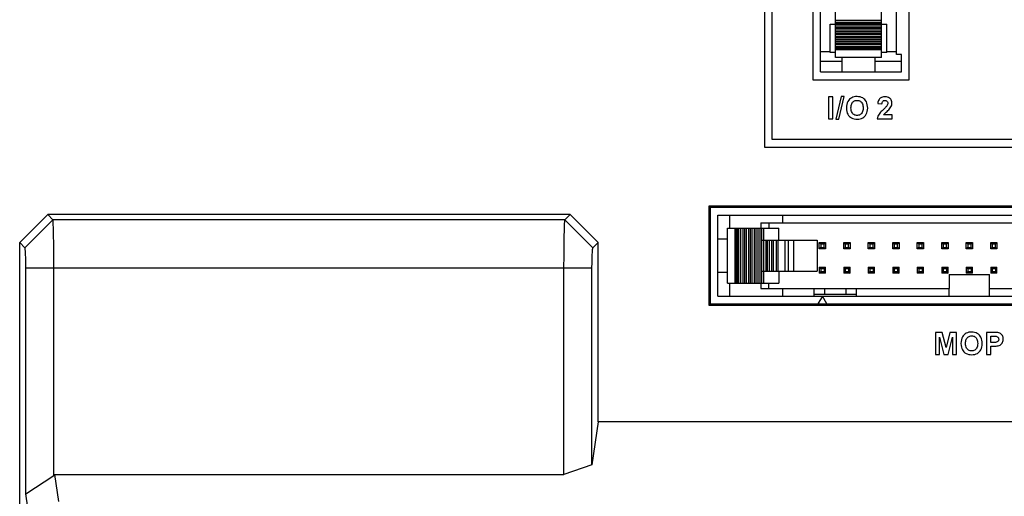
# Model space of a CAD drawing. Extents: x 0 to 750, y 0 to 420.
# Tile 27 of 45: x 358 to 409, y 203 to 228. Entities that reach past the tile are written whole.
import ezdxf

# ---------------------------------------------------------------- set-up
doc = ezdxf.new("R2010")
doc.units = 0
doc.header["$LTSCALE"] = 41.25
doc.layers.get('0').update_dxf_attribs({"linetype": 'CONTINUOUS'})
doc.layers.add('05_ALL_CURVES', color=7, linetype='CONTINUOUS')
doc.layers.add('20_ALL_FEATURES', color=7, linetype='CONTINUOUS')

msp = doc.modelspace()

# ---------------------------------------------------------------- linework, layer by layer
at = {"color": 7, "linetype": 'CONTINUOUS'}
for p, q in [((396.615, 259.15), (396.615, 221.15)), ((397.015, 221.55), (397.015, 258.75)), ((399.115, 256.65), (399.115, 224.65)), ((404.115, 224.65), (404.115, 256.65)), ((403.465, 225.96), (403.465, 231.362)), ((399.515, 225.06), (399.515, 230.025)), ((400.29, 225.805), (400.29, 228.505)), ((402.69, 226.325), (402.69, 228.505)), ((400.29, 227.747), (402.69, 227.747)), ((400.015, 227.54), (400.29, 227.54)), ((400.015, 226.06), (400.015, 227.54)), ((400.29, 227.647), (402.69, 227.647)), ((400.29, 227.572), (402.69, 227.572)), ((400.29, 227.497), (402.69, 227.497)), ((400.29, 227.397), (402.69, 227.397)), ((400.29, 227.322), (402.69, 227.322)), ((400.29, 227.247), (402.69, 227.247)), ((402.69, 227.54), (402.965, 227.54)), ((402.965, 226.06), (402.965, 227.54)), ((400.29, 227.147), (402.69, 227.147)), ((400.29, 227.072), (402.69, 227.072)), ((400.29, 226.997), (402.69, 226.997)), ((400.29, 226.897), (402.69, 226.897)), ((400.29, 226.822), (402.69, 226.822)), ((400.29, 226.747), (402.69, 226.747)), ((400.29, 226.647), (402.69, 226.647)), ((400.29, 226.572), (402.69, 226.572)), ((400.29, 226.497), (402.69, 226.497)), ((400.29, 226.397), (402.69, 226.397)), ((400.29, 226.322), (402.69, 226.322)), ((400.29, 226.291), (402.69, 226.291)), ((402.69, 225.805), (402.69, 226.322)), ((400.015, 226.099), (399.515, 226.099)), ((400.29, 226.06), (400.015, 226.06)), ((402.69, 226.198), (400.29, 226.198)), ((402.69, 225.805), (400.29, 225.805)), ((400.64, 225.06), (400.64, 225.805)), ((402.34, 225.805), (402.34, 225.06)), ((402.965, 226.06), (402.69, 226.06)), ((403.465, 226.099), (402.965, 226.099)), ((403.715, 225.96), (403.465, 225.96)), ((403.715, 225.06), (403.715, 225.96)), ((400.64, 225.606), (399.515, 225.606)), ((403.715, 225.606), (402.34, 225.606)), ((399.515, 225.06), (403.715, 225.06)), ((399.115, 224.65), (404.115, 224.65)), ((400.167, 223.757), (399.937, 223.757)), ((399.937, 223.757), (399.937, 222.62)), ((400.167, 222.62), (400.167, 223.757)), ((400.591, 223.776), (400.309, 222.601)), ((400.471, 222.601), (400.755, 223.776)), ((400.755, 223.776), (400.591, 223.776)), ((402.49, 223.426), (402.707, 223.405)), ((403.228, 222.822), (402.795, 222.822)), ((403.228, 222.62), (403.228, 222.822)), ((399.937, 222.62), (400.167, 222.62)), ((400.309, 222.601), (400.471, 222.601)), ((402.464, 222.62), (403.228, 222.62)), ((396.615, 221.15), (418.115, 221.15)), ((417.715, 221.55), (397.015, 221.55)), ((420.755, 218.09), (393.724, 218.09)), ((393.724, 218.09), (393.79, 218.025)), ((393.724, 218.09), (393.724, 212.959)), ((357.99, 216.198), (359.442, 217.65)), ((359.711, 217.381), (359.442, 217.65)), ((386.538, 217.65), (359.442, 217.65)), ((386.269, 217.381), (386.538, 217.65)), ((386.538, 217.65), (387.99, 216.198)), ((420.69, 218.025), (393.79, 218.025)), ((393.79, 218.025), (393.79, 213.025)), ((358.259, 215.929), (359.711, 217.381)), ((386.269, 217.381), (359.711, 217.381)), ((386.269, 217.381), (387.721, 215.929)), ((357.99, 181.489), (357.99, 216.198)), ((358.259, 215.929), (357.99, 216.198)), ((387.721, 215.929), (387.99, 216.198)), ((387.99, 206.9), (387.99, 216.198)), ((397.665, 216.325), (397.864, 216.325)), ((397.864, 214.725), (397.864, 216.325)), ((399.457, 216.2), (399.782, 216.2)), ((399.457, 216.2), (399.532, 216.125)), ((399.457, 215.875), (399.457, 216.2)), ((399.707, 216.125), (399.532, 216.125)), ((399.532, 216.125), (399.532, 215.95)), ((399.707, 216.125), (399.782, 216.2)), ((399.707, 215.95), (399.707, 216.125)), ((399.782, 216.2), (399.782, 215.875)), ((400.727, 216.2), (401.052, 216.2)), ((400.727, 216.2), (400.802, 216.125)), ((400.727, 215.875), (400.727, 216.2)), ((400.977, 216.125), (400.802, 216.125)), ((400.802, 216.125), (400.802, 215.95)), ((400.977, 216.125), (401.052, 216.2)), ((400.977, 215.95), (400.977, 216.125)), ((401.052, 216.2), (401.052, 215.875)), ((401.997, 216.2), (402.322, 216.2)), ((401.997, 216.2), (402.072, 216.125)), ((401.997, 215.875), (401.997, 216.2)), ((402.247, 216.125), (402.072, 216.125)), ((402.072, 216.125), (402.072, 215.95)), ((402.247, 216.125), (402.322, 216.2)), ((402.247, 215.95), (402.247, 216.125)), ((402.322, 216.2), (402.322, 215.875)), ((403.267, 216.2), (403.592, 216.2)), ((403.267, 216.2), (403.342, 216.125)), ((403.267, 215.875), (403.267, 216.2)), ((403.517, 216.125), (403.342, 216.125)), ((403.342, 216.125), (403.342, 215.95)), ((403.517, 216.125), (403.592, 216.2)), ((403.517, 215.95), (403.517, 216.125)), ((403.592, 216.2), (403.592, 215.875)), ((404.537, 216.2), (404.862, 216.2)), ((404.537, 216.2), (404.612, 216.125)), ((404.537, 215.875), (404.537, 216.2)), ((404.787, 216.125), (404.612, 216.125)), ((404.612, 216.125), (404.612, 215.95)), ((404.787, 216.125), (404.862, 216.2)), ((404.787, 215.95), (404.787, 216.125)), ((404.862, 216.2), (404.862, 215.875)), ((405.807, 216.2), (406.132, 216.2)), ((405.807, 216.2), (405.882, 216.125)), ((405.807, 215.875), (405.807, 216.2)), ((406.057, 216.125), (405.882, 216.125)), ((405.882, 216.125), (405.882, 215.95)), ((406.057, 216.125), (406.132, 216.2)), ((406.057, 215.95), (406.057, 216.125)), ((406.132, 216.2), (406.132, 215.875)), ((407.077, 216.2), (407.402, 216.2)), ((407.077, 216.2), (407.152, 216.125)), ((407.077, 215.875), (407.077, 216.2)), ((407.327, 216.125), (407.152, 216.125)), ((407.152, 216.125), (407.152, 215.95)), ((407.327, 216.125), (407.402, 216.2)), ((407.327, 215.95), (407.327, 216.125)), ((407.402, 216.2), (407.402, 215.875)), ((408.347, 216.2), (408.672, 216.2)), ((408.347, 216.2), (408.422, 216.125)), ((408.347, 215.875), (408.347, 216.2)), ((408.597, 216.125), (408.422, 216.125)), ((408.422, 216.125), (408.422, 215.95)), ((408.597, 216.125), (408.672, 216.2)), ((408.597, 215.95), (408.597, 216.125)), ((408.672, 216.2), (408.672, 215.875)), ((399.532, 215.95), (399.457, 215.875)), ((399.782, 215.875), (399.457, 215.875)), ((399.532, 215.95), (399.707, 215.95)), ((399.782, 215.875), (399.707, 215.95)), ((400.802, 215.95), (400.727, 215.875)), ((401.052, 215.875), (400.727, 215.875)), ((400.802, 215.95), (400.977, 215.95)), ((401.052, 215.875), (400.977, 215.95)), ((402.072, 215.95), (401.997, 215.875)), ((402.322, 215.875), (401.997, 215.875)), ((402.072, 215.95), (402.247, 215.95)), ((402.322, 215.875), (402.247, 215.95)), ((403.342, 215.95), (403.267, 215.875)), ((403.592, 215.875), (403.267, 215.875)), ((403.342, 215.95), (403.517, 215.95)), ((403.592, 215.875), (403.517, 215.95)), ((404.612, 215.95), (404.537, 215.875)), ((404.862, 215.875), (404.537, 215.875)), ((404.612, 215.95), (404.787, 215.95)), ((404.862, 215.875), (404.787, 215.95)), ((405.882, 215.95), (405.807, 215.875)), ((406.132, 215.875), (405.807, 215.875)), ((405.882, 215.95), (406.057, 215.95)), ((406.132, 215.875), (406.057, 215.95)), ((407.152, 215.95), (407.077, 215.875)), ((407.402, 215.875), (407.077, 215.875)), ((407.152, 215.95), (407.327, 215.95)), ((407.402, 215.875), (407.327, 215.95)), ((408.422, 215.95), (408.347, 215.875)), ((408.672, 215.875), (408.347, 215.875)), ((408.422, 215.95), (408.597, 215.95)), ((408.672, 215.875), (408.597, 215.95)), ((358.311, 203.152), (358.311, 214.884)), ((358.311, 214.884), (387.669, 214.884)), ((359.763, 204.117), (359.763, 214.884)), ((386.217, 204.17), (386.217, 214.884)), ((387.669, 204.671), (387.669, 214.884)), ((397.665, 214.725), (397.864, 214.725)), ((399.457, 214.93), (399.782, 214.93)), ((399.457, 214.93), (399.532, 214.855)), ((399.457, 214.93), (399.457, 214.605)), ((399.532, 214.68), (399.457, 214.605)), ((399.782, 214.605), (399.457, 214.605)), ((399.532, 214.855), (399.707, 214.855)), ((399.532, 214.855), (399.532, 214.68)), ((399.707, 214.68), (399.532, 214.68)), ((399.707, 214.855), (399.782, 214.93)), ((399.707, 214.855), (399.707, 214.68)), ((399.707, 214.68), (399.782, 214.605)), ((399.782, 214.605), (399.782, 214.93)), ((400.727, 214.93), (401.052, 214.93)), ((400.727, 214.93), (400.802, 214.855)), ((400.727, 214.93), (400.727, 214.605)), ((400.802, 214.68), (400.727, 214.605)), ((401.052, 214.605), (400.727, 214.605)), ((400.802, 214.855), (400.977, 214.855)), ((400.802, 214.855), (400.802, 214.68)), ((400.977, 214.68), (400.802, 214.68)), ((400.977, 214.855), (401.052, 214.93)), ((400.977, 214.855), (400.977, 214.68)), ((400.977, 214.68), (401.052, 214.605)), ((401.052, 214.605), (401.052, 214.93)), ((401.997, 214.93), (402.322, 214.93)), ((401.997, 214.93), (402.072, 214.855)), ((401.997, 214.93), (401.997, 214.605)), ((402.072, 214.68), (401.997, 214.605)), ((402.322, 214.605), (401.997, 214.605)), ((402.072, 214.855), (402.247, 214.855)), ((402.072, 214.855), (402.072, 214.68)), ((402.247, 214.68), (402.072, 214.68)), ((402.247, 214.855), (402.322, 214.93)), ((402.247, 214.855), (402.247, 214.68)), ((402.247, 214.68), (402.322, 214.605)), ((402.322, 214.605), (402.322, 214.93)), ((403.267, 214.93), (403.592, 214.93)), ((403.267, 214.93), (403.342, 214.855)), ((403.267, 214.93), (403.267, 214.605)), ((403.342, 214.68), (403.267, 214.605)), ((403.592, 214.605), (403.267, 214.605)), ((403.342, 214.855), (403.517, 214.855)), ((403.342, 214.855), (403.342, 214.68)), ((403.517, 214.68), (403.342, 214.68)), ((403.517, 214.855), (403.592, 214.93)), ((403.517, 214.855), (403.517, 214.68)), ((403.517, 214.68), (403.592, 214.605)), ((403.592, 214.605), (403.592, 214.93)), ((404.537, 214.93), (404.862, 214.93)), ((404.537, 214.93), (404.612, 214.855)), ((404.537, 214.93), (404.537, 214.605)), ((404.612, 214.68), (404.537, 214.605)), ((404.862, 214.605), (404.537, 214.605)), ((404.612, 214.855), (404.787, 214.855)), ((404.612, 214.855), (404.612, 214.68)), ((404.787, 214.68), (404.612, 214.68)), ((404.787, 214.855), (404.862, 214.93)), ((404.787, 214.855), (404.787, 214.68)), ((404.787, 214.68), (404.862, 214.605)), ((404.862, 214.605), (404.862, 214.93)), ((405.807, 214.93), (406.132, 214.93)), ((405.807, 214.93), (405.882, 214.855)), ((405.807, 214.93), (405.807, 214.605)), ((405.882, 214.68), (405.807, 214.605)), ((406.132, 214.605), (405.807, 214.605)), ((405.882, 214.855), (406.057, 214.855)), ((405.882, 214.855), (405.882, 214.68)), ((406.057, 214.68), (405.882, 214.68)), ((406.057, 214.855), (406.132, 214.93)), ((406.057, 214.855), (406.057, 214.68)), ((406.057, 214.68), (406.132, 214.605)), ((406.132, 214.605), (406.132, 214.93)), ((406.19, 214.55), (408.29, 214.55)), ((406.19, 214.55), (406.19, 213.825)), ((407.077, 214.93), (407.402, 214.93)), ((407.077, 214.93), (407.152, 214.855)), ((407.077, 214.93), (407.077, 214.605)), ((407.152, 214.68), (407.077, 214.605)), ((407.402, 214.605), (407.077, 214.605)), ((407.152, 214.855), (407.327, 214.855)), ((407.152, 214.855), (407.152, 214.68)), ((407.327, 214.68), (407.152, 214.68)), ((407.327, 214.855), (407.402, 214.93)), ((407.327, 214.855), (407.327, 214.68)), ((407.327, 214.68), (407.402, 214.605)), ((407.402, 214.605), (407.402, 214.93)), ((408.29, 213.825), (408.29, 214.55)), ((408.347, 214.93), (408.672, 214.93)), ((408.347, 214.93), (408.422, 214.855)), ((408.347, 214.93), (408.347, 214.605)), ((408.422, 214.68), (408.347, 214.605)), ((408.672, 214.605), (408.347, 214.605)), ((408.422, 214.855), (408.597, 214.855)), ((408.422, 214.855), (408.422, 214.68)), ((408.597, 214.68), (408.422, 214.68)), ((408.597, 214.855), (408.672, 214.93)), ((408.597, 214.855), (408.597, 214.68)), ((408.597, 214.68), (408.672, 214.605)), ((408.672, 214.605), (408.672, 214.93)), ((393.724, 212.959), (393.79, 213.025)), ((393.724, 212.959), (420.755, 212.959)), ((393.79, 213.025), (420.69, 213.025)), ((405.829, 211.537), (405.484, 211.537)), ((405.484, 211.537), (405.484, 210.4)), ((406.033, 210.761), (405.829, 211.537)), ((406.234, 211.537), (406.033, 210.761)), ((406.579, 211.537), (406.234, 211.537)), ((406.579, 210.4), (406.579, 211.537)), ((408.496, 211.537), (408.128, 211.537)), ((408.128, 211.537), (408.128, 210.4)), ((405.697, 210.4), (405.698, 211.295)), ((405.698, 211.295), (405.921, 210.4)), ((406.142, 210.4), (406.366, 211.295)), ((406.366, 211.295), (406.367, 210.4)), ((408.359, 211.344), (408.469, 211.344)), ((408.359, 211.021), (408.359, 211.344)), ((408.484, 211.021), (408.359, 211.021)), ((405.484, 210.4), (405.697, 210.4)), ((405.921, 210.4), (406.142, 210.4)), ((406.367, 210.4), (406.579, 210.4)), ((408.128, 210.4), (408.359, 210.4)), ((408.359, 210.828), (408.508, 210.828)), ((408.359, 210.4), (408.359, 210.828)), ((387.99, 206.9), (387.669, 204.671)), ((427.04, 206.9), (387.99, 206.9)), ((387.669, 204.671), (386.217, 204.17)), ((358.311, 203.152), (359.763, 204.117)), ((359.763, 204.117), (359.813, 204.17)), ((360.015, 202.762), (359.813, 204.17)), ((359.813, 204.17), (386.217, 204.17)), ((358.563, 201.396), (358.311, 203.152))]:
    msp.add_line(p, q, dxfattribs=at)
for points in [[(401.967, 223.174), (401.961, 223.268), (401.947, 223.354), (401.926, 223.433), (401.897, 223.503), (401.861, 223.566), (401.817, 223.62), (401.767, 223.666), (401.709, 223.705), (401.645, 223.735), (401.573, 223.757), (401.495, 223.772), (401.417, 223.778), (401.341, 223.775), (401.267, 223.764), (401.198, 223.744), (401.136, 223.717), (401.079, 223.681), (401.028, 223.637), (400.981, 223.584), (400.94, 223.522), (400.907, 223.451), (400.884, 223.371), (400.869, 223.281), (400.863, 223.182)], [(402.613, 223.687), (402.582, 223.655), (402.555, 223.619), (402.532, 223.577), (402.513, 223.532), (402.499, 223.481), (402.49, 223.426)], [(402.795, 222.822), (402.824, 222.859), (402.856, 222.897), (402.891, 222.934), (402.929, 222.971), (402.971, 223.008), (403.013, 223.048), (403.056, 223.092), (403.1, 223.138), (403.138, 223.186), (403.17, 223.238), (403.197, 223.292), (403.216, 223.346), (403.225, 223.4), (403.227, 223.455), (403.221, 223.507), (403.207, 223.555), (403.186, 223.601), (403.16, 223.641), (403.129, 223.675), (403.092, 223.704), (403.05, 223.727), (403.001, 223.744), (402.947, 223.756), (402.893, 223.762), (402.839, 223.763), (402.784, 223.758), (402.734, 223.747), (402.689, 223.732), (402.649, 223.712), (402.613, 223.687)], [(400.863, 223.182), (400.87, 223.086), (400.884, 223), (400.906, 222.924), (400.936, 222.858), (400.972, 222.801), (401.016, 222.751), (401.067, 222.708), (401.125, 222.671), (401.19, 222.642), (401.264, 222.619), (401.345, 222.605), (401.425, 222.6), (401.503, 222.605), (401.58, 222.621), (401.65, 222.643), (401.712, 222.672), (401.766, 222.709), (401.815, 222.753), (401.857, 222.804), (401.893, 222.862), (401.922, 222.929), (401.944, 223.003), (401.959, 223.084), (401.967, 223.174)], [(401.1, 223.189), (401.104, 223.251), (401.112, 223.308), (401.124, 223.359), (401.14, 223.406), (401.161, 223.447), (401.186, 223.482), (401.214, 223.512), (401.246, 223.536), (401.283, 223.555), (401.324, 223.569), (401.369, 223.578), (401.415, 223.581), (401.461, 223.578), (401.507, 223.569), (401.549, 223.555), (401.586, 223.536), (401.618, 223.512), (401.647, 223.481), (401.671, 223.446), (401.692, 223.404), (401.708, 223.357), (401.72, 223.305), (401.727, 223.247), (401.73, 223.184)], [(401.73, 223.184), (401.724, 223.114), (401.713, 223.051), (401.696, 222.995), (401.675, 222.946), (401.648, 222.904), (401.617, 222.869), (401.58, 222.84), (401.539, 222.819), (401.494, 222.805), (401.444, 222.798), (401.39, 222.798), (401.34, 222.805), (401.294, 222.82), (401.251, 222.842), (401.213, 222.871), (401.181, 222.906), (401.154, 222.949), (401.133, 222.998), (401.116, 223.055), (401.105, 223.119), (401.1, 223.189)], [(402.707, 223.405), (402.71, 223.44), (402.716, 223.473), (402.728, 223.501), (402.744, 223.527), (402.765, 223.55), (402.79, 223.566), (402.819, 223.577), (402.851, 223.582), (402.883, 223.581), (402.912, 223.575), (402.941, 223.564), (402.965, 223.548), (402.984, 223.525), (402.997, 223.497), (403.006, 223.467), (403.009, 223.435)], [(403.009, 223.435), (403.006, 223.4), (402.998, 223.366), (402.984, 223.333), (402.964, 223.3), (402.941, 223.267), (402.914, 223.237), (402.883, 223.207), (402.851, 223.176), (402.818, 223.144), (402.784, 223.111), (402.711, 223.041)], [(402.711, 223.041), (402.673, 223.004), (402.635, 222.963), (402.597, 222.918), (402.559, 222.871), (402.527, 222.817), (402.501, 222.757), (402.48, 222.692), (402.464, 222.62)], [(359.763, 214.884), (359.762, 215.095), (359.762, 215.304), (359.761, 215.51), (359.76, 215.712), (359.758, 215.908), (359.756, 216.097), (359.753, 216.277), (359.751, 216.447), (359.748, 216.605), (359.744, 216.752), (359.741, 216.885), (359.737, 217.005), (359.733, 217.109), (359.729, 217.197), (359.724, 217.269), (359.72, 217.323), (359.715, 217.361), (359.711, 217.381)], [(386.217, 214.884), (386.217, 215.095), (386.218, 215.304), (386.219, 215.51), (386.22, 215.712), (386.222, 215.908), (386.224, 216.097), (386.226, 216.277), (386.229, 216.447), (386.232, 216.606), (386.235, 216.752), (386.239, 216.886), (386.243, 217.005), (386.247, 217.109), (386.251, 217.197), (386.255, 217.269), (386.26, 217.323), (386.264, 217.361), (386.269, 217.381)], [(358.311, 214.884), (358.31, 214.973), (358.31, 215.061), (358.309, 215.146), (358.308, 215.23), (358.306, 215.313), (358.304, 215.391), (358.301, 215.467), (358.299, 215.538), (358.296, 215.604), (358.292, 215.666), (358.289, 215.722), (358.285, 215.771), (358.281, 215.815), (358.277, 215.852), (358.272, 215.882), (358.268, 215.905), (358.263, 215.92), (358.259, 215.929)], [(387.669, 214.884), (387.669, 214.973), (387.67, 215.061), (387.671, 215.146), (387.672, 215.23), (387.674, 215.313), (387.676, 215.392), (387.678, 215.467), (387.681, 215.538), (387.684, 215.604), (387.687, 215.666), (387.691, 215.722), (387.695, 215.771), (387.699, 215.815), (387.703, 215.852), (387.707, 215.882), (387.712, 215.905), (387.716, 215.92), (387.721, 215.929)], [(407.907, 210.954), (407.901, 211.048), (407.888, 211.134), (407.867, 211.212), (407.838, 211.283), (407.801, 211.345), (407.758, 211.4), (407.707, 211.446), (407.65, 211.484), (407.586, 211.514), (407.514, 211.537), (407.435, 211.551), (407.358, 211.557), (407.282, 211.554), (407.207, 211.543), (407.138, 211.524), (407.076, 211.496), (407.02, 211.461), (406.969, 211.416), (406.922, 211.363), (406.88, 211.302), (406.847, 211.231), (406.824, 211.15), (406.81, 211.06), (406.804, 210.961)], [(408.613, 211.54), (408.556, 211.54), (408.496, 211.537)], [(408.508, 210.828), (408.57, 210.826), (408.629, 210.827), (408.686, 210.834), (408.74, 210.845), (408.791, 210.86), (408.837, 210.881), (408.878, 210.909), (408.914, 210.943), (408.943, 210.981), (408.966, 211.024), (408.983, 211.071), (408.994, 211.121), (408.998, 211.175), (408.996, 211.231), (408.987, 211.285), (408.972, 211.333), (408.951, 211.378), (408.925, 211.418), (408.894, 211.451), (408.857, 211.48), (408.816, 211.502), (408.77, 211.519), (408.72, 211.529), (408.667, 211.536), (408.613, 211.54)], [(406.804, 210.961), (406.811, 210.866), (406.825, 210.78), (406.847, 210.703), (406.876, 210.637), (406.913, 210.581), (406.957, 210.531), (407.008, 210.487), (407.066, 210.45), (407.131, 210.421), (407.205, 210.399), (407.286, 210.384), (407.366, 210.379), (407.444, 210.385), (407.521, 210.4), (407.591, 210.423), (407.653, 210.452), (407.707, 210.489), (407.755, 210.533), (407.797, 210.584), (407.833, 210.642), (407.862, 210.708), (407.884, 210.782), (407.899, 210.864), (407.907, 210.954)], [(407.04, 210.969), (407.044, 211.031), (407.052, 211.088), (407.064, 211.139), (407.081, 211.185), (407.102, 211.226), (407.127, 211.262), (407.155, 211.291), (407.187, 211.315), (407.223, 211.334), (407.265, 211.348), (407.31, 211.357), (407.356, 211.36), (407.401, 211.357), (407.448, 211.349), (407.49, 211.335), (407.526, 211.316), (407.559, 211.291), (407.587, 211.261), (407.612, 211.225), (407.632, 211.184), (407.648, 211.137), (407.66, 211.085), (407.668, 211.027), (407.671, 210.964)], [(407.671, 210.964), (407.665, 210.894), (407.653, 210.83), (407.637, 210.774), (407.616, 210.725), (407.589, 210.683), (407.558, 210.648), (407.521, 210.62), (407.479, 210.599), (407.434, 210.584), (407.384, 210.577), (407.331, 210.578), (407.28, 210.585), (407.234, 210.6), (407.192, 210.622), (407.154, 210.651), (407.122, 210.686), (407.095, 210.728), (407.073, 210.778), (407.057, 210.834), (407.046, 210.898), (407.04, 210.969)], [(408.469, 211.344), (408.504, 211.347), (408.538, 211.347), (408.571, 211.345), (408.603, 211.342), (408.634, 211.336), (408.663, 211.328), (408.689, 211.315), (408.712, 211.299), (408.731, 211.279), (408.746, 211.254), (408.756, 211.225), (408.761, 211.196), (408.761, 211.167), (408.755, 211.136), (408.744, 211.109), (408.728, 211.085), (408.707, 211.064), (408.683, 211.048), (408.655, 211.035), (408.624, 211.027), (408.591, 211.022), (408.557, 211.019)], [(408.557, 211.019), (408.521, 211.018), (408.484, 211.021)]]:
    msp.add_lwpolyline(points, dxfattribs=at)
at = {"layer": '05_ALL_CURVES', "color": 4, "linetype": 'CONTINUOUS'}
for p, q in [((399.62, 213.425), (399.389, 213.025)), ((399.851, 213.025), (399.62, 213.425))]:
    msp.add_line(p, q, dxfattribs=at)
at = {"layer": '20_ALL_FEATURES', "color": 7, "linetype": 'CONTINUOUS'}
for p, q in [((394.19, 217.625), (420.29, 217.625)), ((394.19, 213.425), (394.19, 217.625)), ((394.805, 217.625), (394.805, 216.947)), ((397.56, 217.225), (397.56, 217.625)), ((396.43, 217.225), (418.05, 217.225)), ((396.43, 217.225), (396.43, 216.947)), ((396.84, 217.225), (396.84, 216.947)), ((394.69, 216.947), (397.356, 216.947)), ((394.69, 214.102), (394.69, 216.947)), ((395.079, 216.947), (395.079, 214.102)), ((395.146, 214.102), (395.146, 216.947)), ((395.19, 216.947), (395.19, 214.102)), ((395.29, 214.102), (395.29, 216.947)), ((395.387, 214.102), (395.387, 216.947)), ((395.487, 216.947), (395.487, 214.102)), ((395.587, 214.102), (395.587, 216.947)), ((395.685, 214.102), (395.685, 216.947)), ((395.785, 216.947), (395.785, 214.102)), ((395.885, 214.102), (395.885, 216.947)), ((395.982, 214.102), (395.982, 216.947)), ((396.082, 216.947), (396.082, 214.102)), ((396.182, 214.102), (396.182, 216.947)), ((396.28, 214.102), (396.28, 216.947)), ((396.38, 216.947), (396.38, 214.102)), ((396.478, 216.325), (396.476, 216.947)), ((396.57, 216.947), (396.57, 216.325)), ((397.356, 216.325), (397.356, 216.947)), ((394.19, 216.4), (394.69, 216.4)), ((396.48, 216.325), (397.665, 216.325)), ((396.48, 214.725), (396.48, 216.325)), ((396.577, 214.725), (396.577, 216.325)), ((396.677, 216.325), (396.677, 214.725)), ((396.777, 214.725), (396.777, 216.325)), ((396.875, 214.725), (396.875, 216.325)), ((396.975, 216.325), (396.975, 214.725)), ((397.075, 214.725), (397.075, 216.325)), ((397.242, 214.725), (397.242, 216.325)), ((397.298, 216.325), (397.298, 214.725)), ((397.665, 216.325), (397.665, 214.725)), ((397.864, 216.325), (399.34, 216.325)), ((398.115, 216.325), (398.115, 214.725)), ((399.34, 216.325), (399.34, 214.725)), ((394.69, 214.65), (394.19, 214.65)), ((396.476, 214.102), (396.476, 214.725)), ((396.478, 214.725), (397.665, 214.725)), ((396.57, 214.725), (396.57, 214.102)), ((397.356, 214.725), (397.356, 214.102)), ((397.864, 214.725), (399.34, 214.725)), ((394.69, 214.102), (397.356, 214.102)), ((394.805, 214.102), (394.805, 213.425)), ((396.43, 214.102), (396.43, 213.825)), ((396.84, 213.825), (396.84, 214.102)), ((396.43, 213.825), (406.19, 213.825)), ((397.56, 213.425), (397.56, 213.825)), ((399.19, 213.425), (399.19, 213.825)), ((399.19, 213.525), (401.39, 213.525)), ((399.74, 213.525), (399.74, 213.825)), ((400.84, 213.825), (400.84, 213.525)), ((401.39, 213.425), (401.39, 213.825)), ((406.19, 213.425), (406.19, 213.825)), ((408.29, 213.825), (418.05, 213.825)), ((408.29, 213.425), (408.29, 213.825)), ((394.19, 213.425), (420.29, 213.425))]:
    msp.add_line(p, q, dxfattribs=at)

doc.saveas('drawing.dxf')
